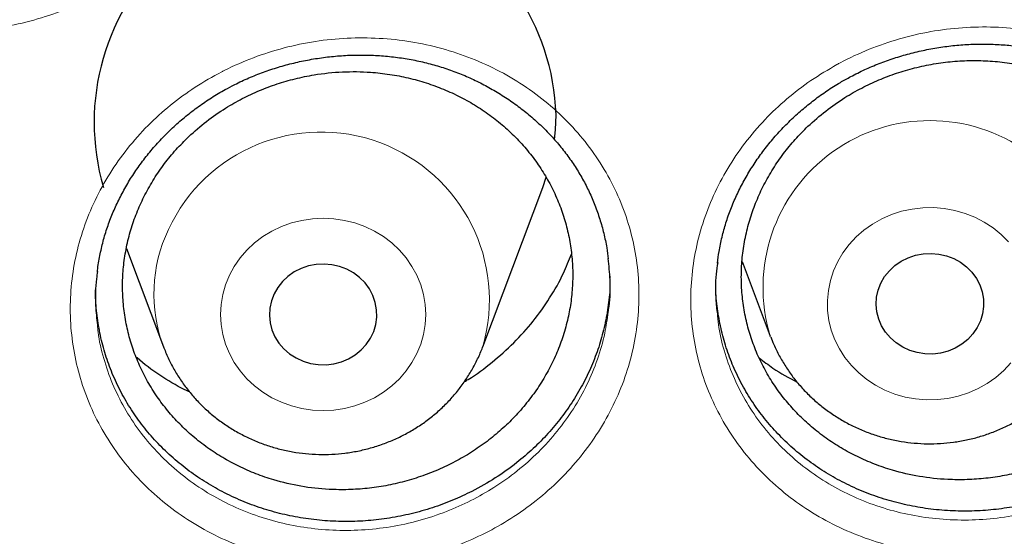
# Model space of a CAD drawing. Header units: millimetres. Extents: x 8 to 830, y 12 to 1725.
# Tile 220 of 256: x 429.56 to 436.89, y 1559.88 to 1563.72. Entities that reach past the tile are written whole.
import ezdxf

# ---------------------------------------------------------------- set-up
doc = ezdxf.new("R2010")
doc.units = ezdxf.units.MM

msp = doc.modelspace()

# ---------------------------------------------------------------- linework, layer by layer
at = {"color": 7, "linetype": 'Continuous', "lineweight": 30}
for p, q in [((433.4549, 1562.4751), (433.4812, 1562.5509)), ((433.0079, 1561.2868), (433.4549, 1562.4751)), ((430.3556, 1562.0207), (430.6317, 1561.2868)), ((434.9388, 1561.9237), (435.1484, 1561.3666)), ((433.9544, 1561.8124), (433.9545, 1561.7993)), ((435.1502, 1561.3619), (435.1484, 1561.3666)), ((430.6317, 1561.2868), (430.6341, 1561.2806))]:
    msp.add_line(p, q, dxfattribs=at)
at = {"color": 7, "linetype": 'Continuous', "lineweight": 30, "flags": 128}
for points in [[(433.5426, 1562.8322), (433.5496, 1562.9043), (433.5538, 1563.0165)], [(436.7124, 1561.4797), (436.6885, 1561.4297), (436.657, 1561.3836), (436.6188, 1561.3422), (436.5745, 1561.3064), (436.5251, 1561.2771), (436.4718, 1561.2549), (436.4155, 1561.2402), (436.3576, 1561.2333), (436.2992, 1561.2344), (436.2416, 1561.2435), (436.1861, 1561.2603), (436.1337, 1561.2846), (436.0857, 1561.3158), (436.043, 1561.3531), (436.0065, 1561.3959), (435.9771, 1561.4433), (435.9554, 1561.4941), (435.9418, 1561.5474), (435.9366, 1561.602), (435.9399, 1561.6567), (435.9516, 1561.7103), (435.9716, 1561.7618), (435.9994, 1561.81), (436.0343, 1561.8539), (436.0757, 1561.8926), (436.1226, 1561.9252), (436.1741, 1561.951), (436.2291, 1561.9696), (436.2863, 1561.9804), (436.3446, 1561.9833), (436.4028, 1561.9782), (436.4595, 1561.9652), (436.5136, 1561.9446), (436.5639, 1561.9168), (436.6094, 1561.8824), (436.6491, 1561.8422), (436.6821, 1561.797), (436.7077, 1561.7478), (436.7255, 1561.6956), (436.7349, 1561.6415), (436.7359, 1561.5868), (436.7283, 1561.5324), (436.7124, 1561.4797)], [(431.4544, 1561.681), (431.4346, 1561.6294), (431.423, 1561.5757), (431.4199, 1561.521), (431.4253, 1561.4665), (431.4391, 1561.4132), (431.461, 1561.3624), (431.4905, 1561.3152), (431.5271, 1561.2725), (431.57, 1561.2352), (431.6181, 1561.2042), (431.6705, 1561.1801), (431.7262, 1561.1635), (431.7838, 1561.1546), (431.8422, 1561.1536), (431.9001, 1561.1607), (431.9563, 1561.1756), (432.0096, 1561.198), (432.0588, 1561.2274), (432.103, 1561.2633), (432.1411, 1561.3048), (432.1724, 1561.3511), (432.1961, 1561.4011), (432.2118, 1561.4539), (432.2192, 1561.5082), (432.2181, 1561.563), (432.2084, 1561.617), (432.1905, 1561.6692), (432.1647, 1561.7183), (432.1316, 1561.7634), (432.0917, 1561.8035), (432.0461, 1561.8377), (431.9957, 1561.8653), (431.9415, 1561.8858), (431.8848, 1561.8986), (431.8266, 1561.9035), (431.7683, 1561.9005), (431.7111, 1561.8895), (431.6562, 1561.8708), (431.6048, 1561.8448), (431.558, 1561.812), (431.5167, 1561.7733), (431.4819, 1561.7292), (431.4544, 1561.681)]]:
    msp.add_lwpolyline(points, dxfattribs=at)
at = {"color": 8, "linetype": 'Continuous', "lineweight": 0, "flags": 128}
for points in [[(436.9383, 1561.167), (436.8858, 1561.1104), (436.8274, 1561.0592), (436.7635, 1561.0141), (436.695, 1560.9755), (436.6226, 1560.9438), (436.547, 1560.9194), (436.4691, 1560.9025), (436.3898, 1560.8934), (436.3098, 1560.8921), (436.2302, 1560.8986), (436.1518, 1560.9129), (436.0753, 1560.9348), (436.0017, 1560.9641), (435.9318, 1561.0005), (435.8664, 1561.0435), (435.806, 1561.0927), (435.7515, 1561.1475), (435.7034, 1561.2074), (435.6622, 1561.2717), (435.6285, 1561.3397), (435.6024, 1561.4106), (435.5845, 1561.4837), (435.5747, 1561.5581), (435.5733, 1561.6331), (435.5803, 1561.7078), (435.5955, 1561.7814), (435.6189, 1561.8531), (435.6501, 1561.9221), (435.6889, 1561.9877), (435.7347, 1562.0492), (435.7872, 1562.1058), (435.8456, 1562.1569), (435.9095, 1562.202), (435.978, 1562.2407), (436.0504, 1562.2724), (436.126, 1562.2968), (436.2039, 1562.3136), (436.2832, 1562.3228), (436.3632, 1562.3241), (436.4428, 1562.3175), (436.5212, 1562.3032), (436.5977, 1562.2813), (436.6713, 1562.252), (436.7412, 1562.2157), (436.8066, 1562.1726), (436.867, 1562.1234), (436.9215, 1562.0686)], [(431.1222, 1561.8197), (431.0935, 1561.7497), (431.0728, 1561.6773), (431.0603, 1561.6032), (431.0561, 1561.5283), (431.0603, 1561.4534), (431.0728, 1561.3794), (431.0935, 1561.3069), (431.1222, 1561.2369), (431.1584, 1561.1701), (431.202, 1561.1072), (431.2523, 1561.0489), (431.3088, 1560.9959), (431.3709, 1560.9487), (431.438, 1560.9079), (431.5092, 1560.8738), (431.5838, 1560.8469), (431.661, 1560.8275), (431.74, 1560.8158), (431.8198, 1560.8119), (431.8996, 1560.8158), (431.9786, 1560.8275), (432.0558, 1560.8469), (432.1304, 1560.8738), (432.2016, 1560.9079), (432.2686, 1560.9487), (432.3308, 1560.9959), (432.3873, 1561.0489), (432.4376, 1561.1072), (432.4811, 1561.1701), (432.5174, 1561.2369), (432.5461, 1561.3069), (432.5667, 1561.3794), (432.5792, 1561.4534), (432.5834, 1561.5283), (432.5792, 1561.6032), (432.5667, 1561.6773), (432.5461, 1561.7497), (432.5174, 1561.8197), (432.4811, 1561.8865), (432.4376, 1561.9494), (432.3873, 1562.0077), (432.3308, 1562.0607), (432.2686, 1562.1079), (432.2016, 1562.1488), (432.1304, 1562.1828), (432.0558, 1562.2097), (431.9786, 1562.2291), (431.8996, 1562.2408), (431.8198, 1562.2448), (431.74, 1562.2408), (431.661, 1562.2291), (431.5838, 1562.2097), (431.5092, 1562.1828), (431.438, 1562.1488), (431.3709, 1562.1079), (431.3088, 1562.0607), (431.2523, 1562.0077), (431.202, 1561.9494), (431.1584, 1561.8865), (431.1222, 1561.8197)]]:
    msp.add_lwpolyline(points, dxfattribs=at)
at = {"color": 7, "linetype": 'Continuous', "lineweight": 30}
msp.add_arc((431.8349, 1562.9595), 1.7198, 1.90037, 196.36048, dxfattribs=at)
at = {"color": 8, "linetype": 'Continuous', "lineweight": 0}
for centre, radius, start, end in [((436.3365, 1561.7302), 1.2424, 342.92386, 197.01647), ((431.8052, 1561.6351), 1.2522, 343.96445, 155.16424), ((431.6759, 1561.6804), 1.1159, 154.48874, 200.6528)]:
    msp.add_arc(centre, radius, start, end, dxfattribs=at)
for points, knots in [([(411.9045, 1602.1384), (411.4079, 1602.1325), (410.4148, 1602.1207), (408.9279, 1602.0251), (407.4468, 1601.8726), (405.9744, 1601.658), (404.522, 1601.3848), (403.0924, 1601.0544), (401.6879, 1600.6687), (400.3024, 1600.2266), (398.9303, 1599.7256), (397.5746, 1599.1657), (396.2385, 1598.5467), (394.9327, 1597.8732), (393.6598, 1597.1465), (392.4295, 1596.3727), (391.2435, 1595.5542), (390.1031, 1594.6936), (389.0035, 1593.7876), (387.9401, 1592.8322), (386.916, 1591.8281), (385.9341, 1590.7766), (385.0025, 1589.6855), (384.1228, 1588.5571), (383.3018, 1587.4004), (382.54, 1586.2184), (381.8375, 1585.0139), (381.191, 1583.7821), (380.5983, 1582.5176), (380.0617, 1581.2223), (379.5835, 1579.8983), (379.1678, 1578.5558), (378.8154, 1577.1975), (378.5287, 1575.8341), (378.3069, 1574.4685), (378.1492, 1573.1035), (378.0544, 1571.7333), (378.0226, 1570.3523), (378.0552, 1568.9629), (378.1534, 1567.568), (378.317, 1566.1784), (378.5454, 1564.797), (378.8367, 1563.4344), (379.1888, 1562.0932), (379.5999, 1560.7754), (380.0712, 1559.4755), (380.6051, 1558.1882), (381.2019, 1556.9163), (381.8617, 1555.6628), (382.5795, 1554.4377), (383.3541, 1553.2435), (384.179, 1552.0892), (385.0514, 1550.9765), (385.9686, 1549.9066), (386.9343, 1548.8749), (387.9527, 1547.8773), (389.0228, 1546.9165), (390.1437, 1545.9953), (391.3066, 1545.1212), (392.5093, 1544.2959), (393.7422, 1543.5256), (395.0021, 1542.8108), (396.2859, 1542.1517), (397.5989, 1541.5453), (398.9467, 1540.9892), (400.3273, 1540.4858), (401.7385, 1540.0371), (403.1694, 1539.6471), (404.6173, 1539.3164), (406.0705, 1539.0475), (407.526, 1538.8394), (408.981, 1538.6914), (410.4414, 1538.6025), (411.9134, 1538.5727), (413.3942, 1538.6033), (414.8811, 1538.6954), (416.3622, 1538.8488), (417.8346, 1539.0632), (419.2869, 1539.3364), (420.7165, 1539.6668), (422.1211, 1540.0525), (423.5066, 1540.4947), (424.8787, 1540.9956), (426.2344, 1541.5555), (427.5705, 1542.1745), (428.8762, 1542.848), (430.1492, 1543.5747), (431.3795, 1544.3486), (432.5655, 1545.1671), (433.7058, 1546.0276), (434.8055, 1546.9336), (435.8688, 1547.889), (436.8929, 1548.8931), (437.8748, 1549.9446), (438.8065, 1551.0357), (439.6861, 1552.1641), (440.5071, 1553.3208), (441.269, 1554.5028), (441.9715, 1555.7073), (442.6179, 1556.9391), (443.2106, 1558.2036), (443.7472, 1559.4989), (444.2255, 1560.8229), (444.6412, 1562.1654), (444.9936, 1563.5237), (445.2803, 1564.8871), (445.5021, 1566.2527), (445.6598, 1567.6178), (445.7545, 1568.9879), (445.7863, 1570.3689), (445.7538, 1571.7583), (445.6555, 1573.1532), (445.492, 1574.5428), (445.2635, 1575.9243), (444.9723, 1577.2868), (444.6202, 1578.6281), (444.2091, 1579.9458), (443.7378, 1581.2457), (443.2038, 1582.533), (442.6071, 1583.8049), (441.9473, 1585.0584), (441.2294, 1586.2835), (440.4549, 1587.4778), (439.63, 1588.632), (438.7576, 1589.7447), (437.8403, 1590.8146), (436.8747, 1591.8463), (435.8563, 1592.8439), (434.7861, 1593.8047), (433.6653, 1594.726), (432.5024, 1595.6), (431.2997, 1596.4253), (430.0668, 1597.1956), (428.8069, 1597.9104), (427.5231, 1598.5695), (426.2101, 1599.1759), (424.8623, 1599.732), (423.4817, 1600.2354), (422.0705, 1600.6841), (420.6395, 1601.0741), (419.1917, 1601.4048), (417.7385, 1601.6737), (416.283, 1601.882), (414.828, 1602.0291), (413.3676, 1602.1213), (412.3922, 1602.1327), (411.9045, 1602.1384)], [0, 0, 0, 0, 0.007, 0.014, 0.021, 0.028, 0.035, 0.041875, 0.04875, 0.055625, 0.0625, 0.0695, 0.0765, 0.0835, 0.0905, 0.0975, 0.104375, 0.11125, 0.118125, 0.125, 0.132, 0.139, 0.146, 0.153, 0.16, 0.166875, 0.17375, 0.180625, 0.1875, 0.1945, 0.2015, 0.2085, 0.2155, 0.2225, 0.229375, 0.23625, 0.243125, 0.25, 0.257, 0.264, 0.271, 0.278, 0.285, 0.291875, 0.29875, 0.305625, 0.3125, 0.3195, 0.3265, 0.3335, 0.3405, 0.3475, 0.354375, 0.36125, 0.368125, 0.375, 0.382, 0.389, 0.396, 0.403, 0.41, 0.416875, 0.42375, 0.430625, 0.4375, 0.4445, 0.4515, 0.4585, 0.4655, 0.4725, 0.479375, 0.48625, 0.493125, 0.5, 0.507, 0.514, 0.521, 0.528, 0.535, 0.541875, 0.54875, 0.555625, 0.5625, 0.5695, 0.5765, 0.5835, 0.5905, 0.5975, 0.604375, 0.61125, 0.618125, 0.625, 0.632, 0.639, 0.646, 0.653, 0.66, 0.666875, 0.67375, 0.680625, 0.6875, 0.6945, 0.7015, 0.7085, 0.7155, 0.7225, 0.729375, 0.73625, 0.743125, 0.75, 0.757, 0.764, 0.771, 0.778, 0.785, 0.791875, 0.79875, 0.805625, 0.8125, 0.8195, 0.8265, 0.8335, 0.8405, 0.8475, 0.854375, 0.86125, 0.868125, 0.875, 0.882, 0.889, 0.896, 0.903, 0.91, 0.916875, 0.92375, 0.930625, 0.9375, 0.9445, 0.9515, 0.9585, 0.9655, 0.9725, 0.979375, 0.98625, 0.993125, 1, 1, 1, 1]), ([(428.1441, 1567.3631), (428.1875, 1567.3835), (428.2744, 1567.4244), (428.4387, 1567.486), (428.6381, 1567.5429), (428.8732, 1567.5841), (429.1112, 1567.6008), (429.3492, 1567.5918), (429.5841, 1567.5585), (429.8133, 1567.5008), (430.0335, 1567.4186), (430.2423, 1567.3138), (430.4367, 1567.1877), (430.6137, 1567.0413), (430.7718, 1566.8772), (430.909, 1566.6973), (431.0227, 1566.5034), (431.1124, 1566.2986), (431.1769, 1566.0852), (431.2146, 1565.8659), (431.226, 1565.6436), (431.2108, 1565.4209), (431.1684, 1565.2007), (431.1001, 1564.9857), (431.0069, 1564.7787), (430.8893, 1564.5828), (430.7498, 1564.3998), (430.5925, 1564.2351), (430.4204, 1564.0902), (430.2335, 1563.9624), (430.0289, 1563.8521), (429.8089, 1563.762), (429.5801, 1563.6949), (429.3452, 1563.6526), (429.1074, 1563.6348), (428.8693, 1563.6416), (428.634, 1563.6739), (428.4044, 1563.7305), (428.1835, 1563.8108), (427.9745, 1563.9144), (427.7797, 1564.0392), (427.6013, 1564.1838), (427.4422, 1564.3471), (427.3039, 1564.5263), (427.1882, 1564.719), (427.0974, 1564.9233), (427.0316, 1565.136), (426.9915, 1565.355), (426.9787, 1565.5776), (426.9928, 1565.8009), (427.033, 1566.0218), (427.1, 1566.2373), (427.1921, 1566.4448), (427.3078, 1566.6418), (427.4467, 1566.8255), (427.6058, 1566.994), (427.7777, 1567.1398), (427.9573, 1567.2644), (428.0818, 1567.3302), (428.1441, 1567.3631)], [0, 0, 0, 0, 0.010862, 0.021725, 0.03958, 0.057492, 0.075345, 0.093215, 0.111141, 0.129009, 0.146932, 0.164912, 0.182835, 0.200738, 0.218698, 0.2366, 0.254487, 0.272432, 0.290318, 0.308185, 0.326107, 0.343973, 0.361852, 0.379788, 0.397667, 0.415496, 0.433381, 0.451208, 0.468075, 0.484941, 0.502797, 0.520709, 0.538566, 0.556417, 0.574325, 0.592177, 0.610071, 0.628022, 0.645915, 0.6638, 0.681742, 0.699627, 0.717532, 0.735494, 0.753399, 0.77126, 0.789178, 0.80704, 0.824957, 0.842933, 0.860853, 0.878722, 0.89665, 0.91452, 0.932347, 0.95023, 0.968057, 0.984028, 1, 1, 1, 1]), ([(435.6441, 1563.39), (435.6522, 1563.3944), (435.7298, 1563.4365), (435.8826, 1563.5072), (436.1085, 1563.585), (436.3416, 1563.6392), (436.5789, 1563.6684), (436.8175, 1563.673), (437.0542, 1563.6529), (437.2859, 1563.6076), (437.5099, 1563.5384), (437.7237, 1563.4463), (437.9241, 1563.3316), (438.1089, 1563.1962), (438.2755, 1563.0421), (438.4212, 1562.8709), (438.5451, 1562.6854), (438.6456, 1562.4873), (438.7207, 1562.2789), (438.7701, 1562.0632), (438.7931, 1561.8431), (438.7888, 1561.6214), (438.7581, 1561.4011), (438.7015, 1561.1843), (438.6186, 1560.9741), (438.5115, 1560.773), (438.3815, 1560.5836), (438.2295, 1560.4086), (438.0583, 1560.2499), (437.8744, 1560.1127), (437.6813, 1559.9976), (437.4767, 1559.901), (437.2563, 1559.8234), (437.0227, 1559.7672), (436.785, 1559.7355), (436.5462, 1559.7296), (436.3094, 1559.748), (436.0768, 1559.7909), (435.8517, 1559.8588), (435.6368, 1559.9498), (435.435, 1560.0628), (435.2494, 1560.197), (435.0817, 1560.3499), (434.9339, 1560.5198), (434.8086, 1560.705), (434.7067, 1560.9027), (434.6295, 1561.1104), (434.5788, 1561.3256), (434.5543, 1561.5454), (434.5563, 1561.7671), (434.5856, 1561.9878), (434.6409, 1562.2049), (434.7217, 1562.4156), (434.8274, 1562.6169), (434.9557, 1562.8067), (435.1037, 1562.9807), (435.2693, 1563.1363), (435.448, 1563.2749), (435.5788, 1563.3517), (435.6441, 1563.39)], [0, 0, 0, 0, 0.0021, 0.019988, 0.037934, 0.055822, 0.073719, 0.091673, 0.109571, 0.127462, 0.14541, 0.163302, 0.181239, 0.199233, 0.217171, 0.235047, 0.252981, 0.270857, 0.288765, 0.306732, 0.32464, 0.342482, 0.36038, 0.378221, 0.396081, 0.413999, 0.431859, 0.449693, 0.467584, 0.485419, 0.501955, 0.518491, 0.536459, 0.554483, 0.572449, 0.59034, 0.608287, 0.626176, 0.644126, 0.662133, 0.680082, 0.697992, 0.715959, 0.733869, 0.751781, 0.769751, 0.787663, 0.805539, 0.823472, 0.841347, 0.859203, 0.877116, 0.894971, 0.912787, 0.930658, 0.948471, 0.965631, 0.982841, 1, 1, 1, 1]), ([(431.0648, 1563.3359), (431.0712, 1563.3392), (431.1479, 1563.3785), (431.3002, 1563.4449), (431.5275, 1563.5174), (431.7614, 1563.5664), (431.9991, 1563.5901), (432.2375, 1563.5892), (432.4736, 1563.5637), (432.7041, 1563.5132), (432.9264, 1563.4389), (433.1382, 1563.3421), (433.336, 1563.2229), (433.5179, 1563.0834), (433.6813, 1562.9258), (433.8235, 1562.7514), (433.9436, 1562.5632), (434.0402, 1562.3631), (434.111, 1562.1532), (434.1562, 1561.9364), (434.175, 1561.7159), (434.1663, 1561.4945), (434.1314, 1561.2749), (434.0706, 1561.0595), (433.9837, 1560.8512), (433.8727, 1560.6526), (433.739, 1560.4661), (433.5836, 1560.2946), (433.4094, 1560.1398), (433.2228, 1560.0067), (433.0276, 1559.8961), (432.8211, 1559.8042), (432.5994, 1559.7317), (432.3649, 1559.6808), (432.1268, 1559.6547), (431.8881, 1559.6541), (431.6519, 1559.678), (431.4204, 1559.7262), (431.197, 1559.7991), (430.9841, 1559.8949), (430.7848, 1560.0124), (430.602, 1560.1507), (430.4376, 1560.3072), (430.2934, 1560.4803), (430.1719, 1560.6682), (430.0739, 1560.8681), (430.0009, 1561.0773), (429.9544, 1561.2935), (429.9342, 1561.5137), (429.9405, 1561.7352), (429.9741, 1561.9553), (430.0336, 1562.171), (430.1184, 1562.3798), (430.228, 1562.5787), (430.36, 1562.7656), (430.5117, 1562.9367), (430.6813, 1563.0893), (430.8645, 1563.2248), (430.9981, 1563.2989), (431.0648, 1563.3359)], [0, 0, 0, 0, 0.001655, 0.019544, 0.037491, 0.05538, 0.073273, 0.091223, 0.109117, 0.126998, 0.144936, 0.162819, 0.180746, 0.198731, 0.216658, 0.234529, 0.252456, 0.270326, 0.288235, 0.306202, 0.324111, 0.34196, 0.359865, 0.377712, 0.395583, 0.41351, 0.43138, 0.449223, 0.467123, 0.484967, 0.501514, 0.51806, 0.536024, 0.554044, 0.572005, 0.589891, 0.607833, 0.625717, 0.643658, 0.661656, 0.679596, 0.697496, 0.715453, 0.733352, 0.751261, 0.769227, 0.787135, 0.805013, 0.822948, 0.840826, 0.858689, 0.876609, 0.894472, 0.912297, 0.930178, 0.948001, 0.965317, 0.982685, 1, 1, 1, 1]), ([(434.7561, 1561.5158), (434.7588, 1561.4874), (434.7679, 1561.3928), (434.8084, 1561.2359), (434.8771, 1561.0482), (434.9696, 1560.8698), (435.0829, 1560.7027), (435.2167, 1560.5496), (435.3683, 1560.4119), (435.5363, 1560.2912), (435.7188, 1560.1896), (435.9133, 1560.108), (436.1169, 1560.0473), (436.3273, 1560.0092), (436.5416, 1559.9931), (436.7576, 1559.9992), (436.9727, 1560.0285), (437.1841, 1560.0799), (437.3834, 1560.1507), (437.5686, 1560.2385), (437.7433, 1560.3431), (437.9097, 1560.4676), (438.0647, 1560.6116), (438.2023, 1560.7702), (438.32, 1560.9419), (438.4171, 1561.124), (438.4914, 1561.3143), (438.5392, 1561.4875), (438.5522, 1561.5973), (438.5574, 1561.6407)], [0, 0, 0, 0, 0.016543, 0.055024, 0.093585, 0.132269, 0.17083, 0.209389, 0.248071, 0.28663, 0.325272, 0.364037, 0.40268, 0.441202, 0.479847, 0.518373, 0.557048, 0.595851, 0.634533, 0.670119, 0.705705, 0.7441, 0.782617, 0.821012, 0.859458, 0.898027, 0.936473, 0.974883, 1, 1, 1, 1]), ([(430.1398, 1561.449), (430.1413, 1561.431), (430.148, 1561.3469), (430.184, 1561.1996), (430.2487, 1561.0105), (430.3377, 1560.8301), (430.4475, 1560.6605), (430.578, 1560.5045), (430.7268, 1560.3634), (430.8921, 1560.2388), (431.0724, 1560.1331), (431.265, 1560.047), (431.4672, 1559.9816), (431.6766, 1559.9385), (431.8903, 1559.9175), (432.1063, 1559.9185), (432.3217, 1559.9427), (432.5339, 1559.9892), (432.7345, 1560.0553), (432.9213, 1560.1388), (433.098, 1560.2392), (433.2668, 1560.3599), (433.4245, 1560.5003), (433.5651, 1560.6556), (433.6861, 1560.8245), (433.7867, 1561.0043), (433.8648, 1561.1929), (433.918, 1561.3742), (433.9342, 1561.4931), (433.9414, 1561.5458)], [0, 0, 0, 0, 0.010438, 0.04895, 0.087527, 0.126229, 0.164807, 0.203369, 0.242055, 0.280618, 0.319265, 0.358036, 0.396684, 0.43522, 0.473879, 0.512418, 0.55111, 0.58993, 0.628628, 0.66426, 0.699893, 0.738332, 0.776893, 0.815331, 0.853824, 0.89244, 0.930933, 0.969383, 1, 1, 1, 1])]:
    msp.add_open_spline(points, degree=3, knots=knots, dxfattribs=at)
at = {"color": 7, "linetype": 'Continuous', "lineweight": 30}
for points, knots in [([(377.0532, 1573.0448), (377.0508, 1573.0099), (377.0461, 1572.9393), (377.0399, 1572.8224), (377.0331, 1572.6975), (377.0252, 1572.566), (377.017, 1572.4251), (377.0091, 1572.274), (377.0006, 1572.0953), (376.992, 1571.8866), (376.9839, 1571.6459), (376.9766, 1571.3568), (376.9714, 1571.015), (376.9704, 1570.6164), (376.975, 1570.1887), (376.9867, 1569.7289), (377.0066, 1569.2429), (377.0353, 1568.7411), (377.0725, 1568.2367), (377.1178, 1567.734), (377.1713, 1567.2329), (377.2327, 1566.7336), (377.3199, 1566.1085), (377.4415, 1565.3594), (377.6082, 1564.4891), (377.7605, 1563.8002), (377.8839, 1563.2895), (377.9689, 1562.9541), (378.0562, 1562.6248), (378.1433, 1562.3102), (378.2272, 1562.0185), (378.3061, 1561.7533), (378.3793, 1561.5145), (378.4462, 1561.3019), (378.5064, 1561.1154), (378.5591, 1560.9548), (378.6042, 1560.82), (378.6393, 1560.7162), (378.6666, 1560.6365), (378.6902, 1560.5679), (378.7165, 1560.4923), (378.7477, 1560.403), (378.7845, 1560.2992), (378.8307, 1560.17), (378.8878, 1560.0129), (378.9571, 1559.8258), (379.0362, 1559.6165), (379.1255, 1559.3853), (379.2256, 1559.1325), (379.335, 1558.8633), (379.4508, 1558.586), (379.6126, 1558.2089), (379.8226, 1557.7387), (380.0854, 1557.1801), (380.3848, 1556.5743), (380.7235, 1555.9255), (381.1044, 1555.2377), (381.4961, 1554.5691), (381.9371, 1553.8554), (382.4355, 1553.0952), (382.9974, 1552.2914), (383.5841, 1551.503), (384.1207, 1550.825), (384.6016, 1550.2466), (385.0237, 1549.7582), (385.4687, 1549.2632), (385.9374, 1548.7626), (386.3963, 1548.2924), (386.8416, 1547.8533), (387.27, 1547.4454), (387.7152, 1547.0363), (388.1767, 1546.6274), (388.5913, 1546.2734), (388.9458, 1545.9797), (389.2283, 1545.7509), (389.4925, 1545.5412), (389.738, 1545.3502), (389.9643, 1545.1772), (390.1614, 1545.0289), (390.3309, 1544.9032), (390.4745, 1544.7978), (390.6036, 1544.7041), (390.7099, 1544.6275), (390.7926, 1544.5685), (390.8521, 1544.5261), (390.9062, 1544.4878), (390.9723, 1544.4412), (391.0611, 1544.3789), (391.1716, 1544.302), (391.2957, 1544.2163), (391.4305, 1544.1242), (391.576, 1544.0257), (391.7632, 1543.9005), (391.9973, 1543.7463), (392.2837, 1543.5614), (392.5967, 1543.3637), (392.9369, 1543.1541), (393.302, 1542.9349), (393.6861, 1542.7107), (394.0797, 1542.4876), (394.476, 1542.2696), (394.9737, 1542.004), (395.5734, 1541.6972), (396.2758, 1541.3571), (396.9747, 1541.0372), (397.7049, 1540.7215), (398.4656, 1540.4129), (399.2559, 1540.114), (400.04, 1539.8382), (400.8213, 1539.5831), (401.599, 1539.3484), (402.3747, 1539.1329), (403.1479, 1538.9361), (403.9229, 1538.7565), (404.776, 1538.578), (405.7075, 1538.4068), (406.718, 1538.2497), (407.7304, 1538.1207), (408.7455, 1538.0195), (409.7632, 1537.9462), (410.7827, 1537.901), (411.8033, 1537.884), (412.8239, 1537.8953), (413.8437, 1537.935), (414.8619, 1538.0027), (415.8775, 1538.0984), (416.8898, 1538.2218), (417.8978, 1538.3729), (418.8286, 1538.5385), (419.6827, 1538.7122), (420.4634, 1538.8886), (421.2464, 1539.0833), (422.0351, 1539.2981), (422.8256, 1539.5326), (423.6172, 1539.787), (424.4091, 1540.0618), (425.2052, 1540.3591), (425.9911, 1540.6741), (426.7655, 1541.0061), (427.5216, 1541.3512), (428.2642, 1541.7112), (428.9861, 1542.0818), (429.686, 1542.4613), (430.2891, 1542.8057), (430.8011, 1543.1105), (431.2273, 1543.3725), (431.644, 1543.6368), (431.9824, 1543.8582), (432.2385, 1544.0293), (432.4076, 1544.144), (432.5522, 1544.2431), (432.6725, 1544.3263), (432.7687, 1544.3935), (432.8371, 1544.4415), (432.8836, 1544.4743), (432.9221, 1544.5015), (432.9685, 1544.5344), (433.0278, 1544.5766), (433.0971, 1544.6262), (433.1924, 1544.6947), (433.3176, 1544.7855), (433.4765, 1544.9019), (433.6774, 1545.0511), (433.9174, 1545.2323), (434.1928, 1545.4443), (434.4782, 1545.6689), (434.7929, 1545.9221), (435.1375, 1546.2063), (435.5121, 1546.5243), (435.898, 1546.8617), (436.2945, 1547.2193), (436.7005, 1547.5977), (437.0877, 1547.9709), (437.4545, 1548.3357), (437.7942, 1548.6837), (438.125, 1549.0325), (438.44, 1549.3742), (438.7381, 1549.7066), (439.0356, 1550.0471), (439.3305, 1550.3942), (439.6212, 1550.7461), (439.8914, 1551.0823), (440.1435, 1551.4042), (440.3779, 1551.7109), (440.595, 1552.0018), (440.7938, 1552.2741), (440.9809, 1552.5358), (441.1669, 1552.8013), (441.362, 1553.0858), (441.5697, 1553.3957), (441.789, 1553.7316), (442.019, 1554.0939), (442.2588, 1554.4832), (442.5074, 1554.9001), (442.7438, 1555.3108), (442.967, 1555.7119), (443.1759, 1556.0995), (443.3851, 1556.5009), (443.5884, 1556.9051), (443.7872, 1557.3148), (443.9773, 1557.7213), (444.1582, 1558.1229), (444.3234, 1558.5033), (444.4737, 1558.8621), (444.6101, 1559.1988), (444.7334, 1559.5133), (444.8444, 1559.8051), (444.9275, 1560.0301), (444.986, 1560.1915), (445.022, 1560.2923), (445.0531, 1560.3798), (445.079, 1560.4537), (445.1, 1560.514), (445.1173, 1560.5637), (445.1365, 1560.6193), (445.1618, 1560.6931), (445.1962, 1560.7944), (445.238, 1560.9192), (445.2904, 1561.078), (445.3517, 1561.2674), (445.4199, 1561.4832), (445.49, 1561.7109), (445.5615, 1561.9498), (445.6342, 1562.1999), (445.7209, 1562.5079), (445.8209, 1562.879), (445.9326, 1563.318), (446.0436, 1563.783), (446.1444, 1564.2364), (446.2352, 1564.6749), (446.3163, 1565.095), (446.394, 1565.5297), (446.4818, 1566.0655), (446.572, 1566.6902), (446.6569, 1567.3929), (446.7237, 1568.0732), (446.7738, 1568.7306), (446.8089, 1569.3647), (446.8302, 1569.9754), (446.8378, 1570.4719), (446.8382, 1570.86), (446.8358, 1571.1455), (446.8308, 1571.4241), (446.8237, 1571.6914), (446.815, 1571.9447), (446.8049, 1572.1919), (446.7936, 1572.4303), (446.7812, 1572.6577), (446.769, 1572.8593), (446.76, 1572.986), (446.7558, 1573.0448)], [0, 0, 0, 0, 0.000951, 0.00193, 0.003036, 0.004253, 0.00557, 0.006974, 0.008466, 0.010552, 0.012788, 0.015174, 0.018604, 0.022304, 0.026272, 0.03051, 0.035109, 0.039809, 0.0445, 0.049182, 0.053854, 0.058517, 0.063171, 0.071403, 0.079606, 0.08778, 0.090983, 0.094182, 0.097376, 0.100428, 0.103231, 0.105785, 0.10809, 0.110147, 0.111955, 0.113514, 0.114824, 0.115886, 0.116546, 0.117156, 0.117891, 0.118757, 0.119771, 0.120935, 0.122551, 0.124388, 0.126447, 0.128728, 0.13123, 0.133951, 0.136743, 0.139515, 0.145262, 0.150923, 0.1565, 0.163835, 0.171017, 0.178053, 0.185051, 0.193961, 0.202877, 0.211797, 0.220722, 0.226386, 0.232222, 0.238233, 0.244421, 0.250785, 0.255992, 0.261311, 0.266742, 0.272285, 0.27791, 0.2814, 0.284654, 0.287671, 0.290452, 0.292997, 0.295305, 0.297061, 0.298651, 0.300074, 0.30133, 0.302159, 0.302792, 0.303286, 0.303933, 0.304956, 0.306188, 0.307532, 0.308987, 0.310553, 0.31223, 0.315004, 0.318038, 0.32133, 0.324881, 0.328691, 0.332679, 0.336722, 0.340731, 0.344704, 0.351714, 0.358613, 0.3654, 0.372077, 0.379665, 0.387104, 0.394395, 0.401597, 0.408772, 0.415794, 0.42279, 0.429761, 0.436706, 0.445688, 0.454627, 0.463542, 0.472457, 0.481371, 0.490286, 0.4992, 0.508115, 0.517029, 0.525944, 0.534858, 0.543773, 0.552688, 0.561603, 0.568593, 0.575583, 0.582642, 0.589812, 0.597096, 0.604359, 0.61173, 0.61921, 0.626799, 0.634111, 0.641505, 0.648815, 0.655997, 0.663051, 0.669978, 0.674479, 0.678925, 0.683315, 0.687644, 0.689723, 0.691543, 0.693106, 0.69441, 0.695455, 0.696243, 0.696646, 0.696978, 0.697502, 0.698168, 0.698928, 0.699781, 0.70131, 0.703068, 0.705055, 0.708015, 0.711125, 0.714373, 0.717759, 0.721968, 0.726371, 0.73097, 0.735762, 0.74075, 0.745932, 0.750272, 0.754723, 0.75908, 0.763275, 0.767308, 0.771181, 0.775537, 0.77967, 0.783578, 0.787262, 0.79079, 0.794084, 0.797145, 0.799974, 0.80285, 0.805987, 0.809385, 0.813035, 0.816945, 0.821115, 0.825545, 0.830235, 0.834102, 0.838129, 0.842317, 0.846532, 0.850562, 0.854837, 0.85888, 0.862688, 0.866263, 0.869604, 0.872711, 0.875584, 0.878223, 0.879337, 0.880326, 0.881181, 0.881903, 0.882491, 0.882945, 0.883358, 0.884118, 0.885104, 0.886317, 0.887757, 0.88973, 0.891826, 0.894024, 0.896326, 0.898731, 0.901239, 0.905195, 0.909383, 0.913804, 0.918457, 0.922275, 0.926238, 0.930343, 0.934543, 0.941328, 0.94789, 0.954228, 0.960343, 0.966236, 0.971905, 0.977351, 0.980059, 0.98271, 0.985301, 0.987816, 0.990158, 0.992312, 0.994612, 0.996657, 0.99845, 1, 1, 1, 1]), ([(379.6084, 1567.0243), (379.6175, 1566.947), (379.6445, 1566.7168), (379.6975, 1566.3346), (379.7669, 1565.8777), (379.844, 1565.4219), (379.9283, 1564.9673), (380.02, 1564.5138), (380.119, 1564.0618), (380.2252, 1563.6111), (380.3388, 1563.1621), (380.4595, 1562.7147), (380.5874, 1562.2691), (380.7225, 1561.8253), (380.8648, 1561.3835), (381.0141, 1560.9438), (381.1705, 1560.5062), (381.334, 1560.071), (381.5044, 1559.638), (381.6818, 1559.2076), (381.8662, 1558.7797), (382.0574, 1558.3545), (382.2554, 1557.9321), (382.4602, 1557.5125), (382.6718, 1557.0959), (382.8901, 1556.6823), (383.115, 1556.2718), (383.3464, 1555.8646), (383.5845, 1555.4608), (383.829, 1555.0603), (384.0799, 1554.6634), (384.3372, 1554.2701), (384.6008, 1553.8805), (384.8707, 1553.4947), (385.1468, 1553.1127), (385.429, 1552.7347), (385.7172, 1552.3608), (386.0115, 1551.991), (386.3116, 1551.6254), (386.6177, 1551.2641), (386.9295, 1550.9072), (387.247, 1550.5548), (387.5702, 1550.2069), (387.899, 1549.8637), (388.2332, 1549.5251), (388.5729, 1549.1914), (388.9179, 1548.8625), (389.2682, 1548.5385), (389.6236, 1548.2196), (389.9842, 1547.9057), (390.3498, 1547.597), (390.7203, 1547.2935), (391.0957, 1546.9953), (391.4758, 1546.7025), (391.8606, 1546.4151), (392.25, 1546.1332), (392.6439, 1545.8569), (393.0422, 1545.5862), (393.4449, 1545.3212), (393.8517, 1545.0619), (394.2627, 1544.8084), (394.6777, 1544.5608), (395.0967, 1544.3192), (395.5195, 1544.0835), (395.9461, 1543.8538), (396.3763, 1543.6302), (396.8101, 1543.4128), (397.2474, 1543.2015), (397.688, 1542.9965), (398.1318, 1542.7977), (398.5788, 1542.6053), (399.0289, 1542.4192), (399.4819, 1542.2396), (399.9377, 1542.0664), (400.3963, 1541.8997), (400.8576, 1541.7396), (401.3213, 1541.586), (401.7875, 1541.439), (402.256, 1541.2986), (402.7267, 1541.1649), (403.1995, 1541.0379), (403.6743, 1540.9177), (404.151, 1540.8042), (404.6295, 1540.6975), (405.1096, 1540.5976), (405.5913, 1540.5045), (406.0744, 1540.4183), (406.5589, 1540.3389), (407.0445, 1540.2664), (407.5313, 1540.2009), (408.0191, 1540.1422), (408.5078, 1540.0905), (408.9973, 1540.0457), (409.4874, 1540.0079), (409.9781, 1539.9771), (410.4693, 1539.9532), (410.9607, 1539.9363), (411.4524, 1539.9264), (411.9442, 1539.9235), (412.4359, 1539.9275), (412.9276, 1539.9386), (413.419, 1539.9566), (413.9101, 1539.9816), (414.4007, 1540.0136), (414.8907, 1540.0525), (415.3801, 1540.0984), (415.8686, 1540.1512), (416.3563, 1540.211), (416.8429, 1540.2777), (417.3284, 1540.3512), (417.8127, 1540.4317), (418.2956, 1540.519), (418.777, 1540.6132), (419.2569, 1540.7142), (419.7351, 1540.8221), (420.2115, 1540.9367), (420.686, 1541.058), (421.1584, 1541.1861), (421.6288, 1541.3208), (422.0969, 1541.4623), (422.5627, 1541.6103), (423.0261, 1541.765), (423.4869, 1541.9262), (423.9451, 1542.094), (424.4005, 1542.2682), (424.853, 1542.4489), (425.3026, 1542.636), (425.7491, 1542.8294), (426.1925, 1543.0292), (426.6325, 1543.2352), (427.0692, 1543.4475), (427.5025, 1543.666), (427.9321, 1543.8905), (428.3581, 1544.1212), (428.7803, 1544.3579), (429.1987, 1544.6005), (429.6131, 1544.8491), (430.0234, 1545.1035), (430.4296, 1545.3637), (430.8315, 1545.6296), (431.2292, 1545.9013), (431.6223, 1546.1785), (432.011, 1546.4613), (432.3951, 1546.7496), (432.7745, 1547.0433), (433.1491, 1547.3423), (433.5188, 1547.6467), (433.8836, 1547.9562), (434.2433, 1548.2709), (434.598, 1548.5907), (434.9474, 1548.9155), (435.2916, 1549.2452), (435.6304, 1549.5797), (435.9638, 1549.9191), (436.2916, 1550.2631), (436.6139, 1550.6117), (436.9305, 1550.9649), (437.2414, 1551.3225), (437.5465, 1551.6845), (437.8457, 1552.0508), (438.139, 1552.4213), (438.4263, 1552.7959), (438.7075, 1553.1745), (438.9826, 1553.5571), (439.2514, 1553.9436), (439.514, 1554.3338), (439.7703, 1554.7277), (440.0202, 1555.1252), (440.2637, 1555.5263), (440.5007, 1555.9307), (440.7311, 1556.3384), (440.9549, 1556.7494), (441.1721, 1557.1635), (441.3826, 1557.5806), (441.5863, 1558.0007), (441.7832, 1558.4236), (441.9733, 1558.8493), (442.1565, 1559.2776), (442.3328, 1559.7084), (442.5021, 1560.1418), (442.6644, 1560.5774), (442.8197, 1561.0153), (442.9679, 1561.4554), (443.109, 1561.8975), (443.2429, 1562.3416), (443.3697, 1562.7876), (443.4892, 1563.2352), (443.6016, 1563.6846), (443.7066, 1564.1354), (443.8044, 1564.5877), (443.8949, 1565.0414), (443.9781, 1565.4963), (444.054, 1565.9522), (444.1222, 1566.4093), (444.1786, 1566.8267), (444.2089, 1567.0921), (444.2217, 1567.2046)], [0, 0, 0, 0, 0.002614, 0.007787, 0.01296, 0.018134, 0.023307, 0.02848, 0.033653, 0.038827, 0.044, 0.049173, 0.054347, 0.05952, 0.064693, 0.069867, 0.07504, 0.080214, 0.085388, 0.090561, 0.095735, 0.100909, 0.106082, 0.111256, 0.11643, 0.121604, 0.126778, 0.131952, 0.137126, 0.1423, 0.147474, 0.152648, 0.157822, 0.162997, 0.168171, 0.173345, 0.17852, 0.183694, 0.188868, 0.194043, 0.199218, 0.204392, 0.209567, 0.214742, 0.219916, 0.225091, 0.230266, 0.235441, 0.240616, 0.245791, 0.250966, 0.256141, 0.261316, 0.266491, 0.271666, 0.276842, 0.282017, 0.287192, 0.292368, 0.297543, 0.302718, 0.307894, 0.313069, 0.318245, 0.32342, 0.328596, 0.333771, 0.338947, 0.344123, 0.349298, 0.354474, 0.35965, 0.364826, 0.370001, 0.375177, 0.380353, 0.385529, 0.390705, 0.395881, 0.401057, 0.406232, 0.411408, 0.416584, 0.42176, 0.426936, 0.432112, 0.437288, 0.442464, 0.44764, 0.452816, 0.457992, 0.463168, 0.468345, 0.473521, 0.478697, 0.483873, 0.489049, 0.494225, 0.499401, 0.504577, 0.509753, 0.514929, 0.520105, 0.525281, 0.530458, 0.535634, 0.54081, 0.545986, 0.551162, 0.556338, 0.561514, 0.56669, 0.571866, 0.577042, 0.582218, 0.587394, 0.59257, 0.597746, 0.602922, 0.608098, 0.613274, 0.61845, 0.623626, 0.628802, 0.633977, 0.639153, 0.644329, 0.649505, 0.654681, 0.659856, 0.665032, 0.670208, 0.675384, 0.680559, 0.685735, 0.69091, 0.696086, 0.701261, 0.706437, 0.711612, 0.716788, 0.721963, 0.727139, 0.732314, 0.737489, 0.742664, 0.74784, 0.753015, 0.75819, 0.763365, 0.76854, 0.773715, 0.77889, 0.784065, 0.78924, 0.794415, 0.799589, 0.804764, 0.809939, 0.815113, 0.820288, 0.825462, 0.830637, 0.835811, 0.840986, 0.84616, 0.851334, 0.856509, 0.861683, 0.866857, 0.872031, 0.877205, 0.882379, 0.887553, 0.892727, 0.897901, 0.903075, 0.908249, 0.913422, 0.918596, 0.92377, 0.928943, 0.934117, 0.93929, 0.944464, 0.949637, 0.954811, 0.959984, 0.965158, 0.970331, 0.975504, 0.980678, 0.985851, 0.991024, 0.996197, 1, 1, 1, 1]), ([(435.7466, 1563.3001), (435.7639, 1563.3091), (435.8156, 1563.336), (435.9043, 1563.3764), (436.0136, 1563.4192), (436.126, 1563.4559), (436.2411, 1563.4865), (436.3583, 1563.5107), (436.4771, 1563.5284), (436.5968, 1563.5394), (436.7167, 1563.5436), (436.8361, 1563.5409), (436.9543, 1563.5315), (437.0708, 1563.5154), (437.1848, 1563.4926), (437.2961, 1563.4634), (437.4046, 1563.4276), (437.5109, 1563.3854), (437.6149, 1563.3367), (437.7161, 1563.2817), (437.8139, 1563.2206), (437.9076, 1563.1537), (437.9966, 1563.0814), (438.0803, 1563.0043), (438.1581, 1562.9229), (438.2295, 1562.8376), (438.2942, 1562.7489), (438.3519, 1562.6573), (438.403, 1562.5623), (438.4477, 1562.4639), (438.4859, 1562.362), (438.5176, 1562.2571), (438.5415, 1562.1497), (438.555, 1562.0748), (438.5585, 1562.0356), (438.5587, 1562.0333)], [0, 0, 0, 0, 0.015653, 0.0466491, 0.0777963, 0.1091643, 0.1407298, 0.1724576, 0.2043027, 0.2362125, 0.2681222, 0.2999619, 0.3316773, 0.3632213, 0.3945576, 0.4256478, 0.456585, 0.4878349, 0.5194346, 0.5513251, 0.5834349, 0.615683, 0.6479825, 0.6802229, 0.7123153, 0.7441876, 0.775781, 0.8070601, 0.8382336, 0.8696894, 0.9014325, 0.9334193, 0.9655962, 0.9979023, 1, 1, 1, 1]), ([(431.1614, 1563.2407), (431.1789, 1563.2493), (431.2311, 1563.275), (431.3205, 1563.3134), (431.4306, 1563.3537), (431.5437, 1563.3878), (431.6594, 1563.4158), (431.7771, 1563.4373), (431.8961, 1563.4522), (432.016, 1563.4604), (432.1359, 1563.4618), (432.2552, 1563.4564), (432.3733, 1563.4442), (432.4893, 1563.4254), (432.6029, 1563.4), (432.7135, 1563.3681), (432.8213, 1563.3298), (432.9266, 1563.2851), (433.0296, 1563.234), (433.1296, 1563.1766), (433.2261, 1563.1132), (433.3185, 1563.0441), (433.406, 1562.9697), (433.488, 1562.8906), (433.5641, 1562.8073), (433.6337, 1562.7204), (433.6965, 1562.6302), (433.7524, 1562.5372), (433.8015, 1562.441), (433.8442, 1562.3415), (433.8803, 1562.2387), (433.9094, 1562.133), (433.9306, 1562.0338), (433.9386, 1561.9696), (433.9421, 1561.9418)], [0, 0, 0, 0, 0.0158076, 0.0471202, 0.078585, 0.1102723, 0.1421584, 0.1742077, 0.2063746, 0.2386059, 0.2708356, 0.3029936, 0.3350247, 0.3668817, 0.3985277, 0.4299234, 0.4611627, 0.4927182, 0.5246272, 0.5568302, 0.5892552, 0.6218201, 0.6544373, 0.686995, 0.7194033, 0.751589, 0.7834929, 0.8150799, 0.846569, 0.8783441, 0.9104098, 0.9427221, 0.9752274, 1, 1, 1, 1]), ([(435.4285, 1562.9298), (435.3963, 1562.8976), (435.3317, 1562.833), (435.2454, 1562.7269), (435.1673, 1562.6139), (435.0999, 1562.4956), (435.0435, 1562.3732), (434.9983, 1562.2478), (434.9641, 1562.1184), (434.9419, 1561.9874), (434.9315, 1561.8558), (434.933, 1561.725), (434.9464, 1561.5938), (434.9718, 1561.4647), (435.0087, 1561.3388), (435.0566, 1561.2172), (435.1161, 1561.0989), (435.1862, 1560.9863), (435.2663, 1560.8802), (435.3553, 1560.7815), (435.4542, 1560.6895), (435.5612, 1560.606), (435.6754, 1560.5317), (435.7955, 1560.4671), (435.9228, 1560.4117), (436.0763, 1560.3594), (436.2584, 1560.3174), (436.4455, 1560.2971), (436.611, 1560.2957), (436.7525, 1560.3057), (436.8923, 1560.3264), (437.0315, 1560.3584), (437.1675, 1560.401), (437.299, 1560.454), (437.425, 1560.5164), (437.5465, 1560.5891), (437.661, 1560.6708), (437.7677, 1560.7607), (437.8656, 1560.8578), (437.9557, 1560.963), (438.0358, 1561.0744), (438.1056, 1561.1911), (438.1646, 1561.3118), (438.2131, 1561.4377), (438.2499, 1561.5662), (438.275, 1561.6965), (438.2883, 1561.8272), (438.2899, 1561.9595), (438.2793, 1562.0907), (438.2569, 1562.22), (438.2232, 1562.346), (438.1776, 1562.4699), (438.1208, 1562.5891), (438.0535, 1562.7028), (437.9764, 1562.81), (437.8888, 1562.9115), (437.7922, 1563.0052), (437.6874, 1563.0906), (437.5757, 1563.1668), (437.4559, 1563.2346), (437.3303, 1563.2922), (437.1999, 1563.3395), (437.0661, 1563.3762), (436.9275, 1563.4025), (436.787, 1563.4176), (436.6457, 1563.4215), (436.5048, 1563.4145), (436.3632, 1563.3963), (436.2236, 1563.367), (436.0873, 1563.327), (435.9554, 1563.277), (435.8267, 1563.2164), (435.6937, 1563.14), (435.5581, 1563.0462), (435.4718, 1562.9687), (435.4285, 1562.9298)], [0, 0, 0, 0, 0.013223, 0.026538, 0.039997, 0.053652, 0.06689, 0.080222, 0.093649, 0.107304, 0.120541, 0.133872, 0.147298, 0.160951, 0.174192, 0.187526, 0.200955, 0.214612, 0.227859, 0.241201, 0.254638, 0.268302, 0.281554, 0.294898, 0.30835, 0.322022, 0.341888, 0.362071, 0.375749, 0.388993, 0.402331, 0.415812, 0.429489, 0.442741, 0.456085, 0.469537, 0.48321, 0.496454, 0.509796, 0.523234, 0.536899, 0.550139, 0.563473, 0.576902, 0.59056, 0.603796, 0.617127, 0.630553, 0.644207, 0.657445, 0.670778, 0.684206, 0.697861, 0.711106, 0.724445, 0.737879, 0.751541, 0.76479, 0.778139, 0.791582, 0.805252, 0.818496, 0.831832, 0.845312, 0.858989, 0.872234, 0.885572, 0.899053, 0.912732, 0.925985, 0.939332, 0.952786, 0.96646, 0.983137, 1, 1, 1, 1]), ([(430.8196, 1562.8531), (430.7877, 1562.8212), (430.7235, 1562.7573), (430.6375, 1562.6518), (430.5597, 1562.5393), (430.4925, 1562.4213), (430.4364, 1562.2994), (430.3915, 1562.1745), (430.3577, 1562.0455), (430.3358, 1561.915), (430.3257, 1561.7837), (430.3275, 1561.6532), (430.3412, 1561.5223), (430.3668, 1561.3935), (430.404, 1561.2677), (430.4521, 1561.1462), (430.5118, 1561.028), (430.582, 1560.9154), (430.6622, 1560.8093), (430.7514, 1560.7105), (430.8503, 1560.6183), (430.9574, 1560.5346), (431.0716, 1560.4601), (431.1917, 1560.3951), (431.3189, 1560.3394), (431.4723, 1560.2867), (431.6542, 1560.2441), (431.8411, 1560.2232), (432.0064, 1560.2212), (432.1476, 1560.2306), (432.2871, 1560.2508), (432.4261, 1560.2821), (432.5617, 1560.3242), (432.6929, 1560.3764), (432.8186, 1560.4383), (432.9397, 1560.5103), (433.0538, 1560.5913), (433.1601, 1560.6806), (433.2577, 1560.777), (433.3474, 1560.8816), (433.4272, 1560.9924), (433.4966, 1561.1086), (433.5552, 1561.2287), (433.6033, 1561.354), (433.6398, 1561.4821), (433.6646, 1561.612), (433.6776, 1561.7423), (433.6788, 1561.8743), (433.668, 1562.0053), (433.6454, 1562.1343), (433.6114, 1562.2601), (433.5656, 1562.3839), (433.5086, 1562.503), (433.4411, 1562.6167), (433.3639, 1562.7239), (433.2761, 1562.8255), (433.1795, 1562.9193), (433.0746, 1563.0049), (432.9629, 1563.0813), (432.8431, 1563.1494), (432.7175, 1563.2074), (432.5873, 1563.255), (432.4535, 1563.2921), (432.3151, 1563.3188), (432.1517, 1563.337), (431.963, 1563.3393), (431.7748, 1563.3195), (431.6124, 1563.286), (431.4764, 1563.2467), (431.3448, 1563.1973), (431.2165, 1563.1373), (431.0839, 1563.0616), (430.9487, 1562.9687), (430.8628, 1562.8918), (430.8196, 1562.8531)], [0, 0, 0, 0, 0.0131768, 0.026445, 0.0400018, 0.0536583, 0.0668978, 0.0802316, 0.0936602, 0.1073167, 0.120556, 0.1338895, 0.1473178, 0.1609739, 0.1742168, 0.187554, 0.200986, 0.2146457, 0.2278919, 0.2412368, 0.2546766, 0.2683427, 0.2815949, 0.2949399, 0.3083919, 0.3220644, 0.3419279, 0.3621088, 0.3757848, 0.3890272, 0.4023622, 0.4158408, 0.429516, 0.4427655, 0.456114, 0.4695575, 0.4832279, 0.4964739, 0.5098143, 0.5232497, 0.5369133, 0.550154, 0.5634891, 0.576919, 0.590577, 0.6038159, 0.6171491, 0.6305771, 0.6442329, 0.6574743, 0.67081, 0.6842404, 0.6978986, 0.7111427, 0.7244856, 0.7379233, 0.7515872, 0.7648377, 0.778181, 0.7916313, 0.805302, 0.8185448, 0.8318803, 0.8453592, 0.8590346, 0.8788976, 0.8990782, 0.9127542, 0.9260056, 0.9393498, 0.9528012, 0.9664734, 0.9831434, 1, 1, 1, 1]), ([(430.1397, 1561.8461), (430.14, 1561.8496), (430.1436, 1561.8899), (430.1573, 1561.966), (430.1813, 1562.0735), (430.2131, 1562.1784), (430.2517, 1562.2809), (430.2973, 1562.3814), (430.3498, 1562.4801), (430.4092, 1562.5765), (430.4752, 1562.6702), (430.5475, 1562.7605), (430.6257, 1562.8469), (430.7094, 1562.9289), (430.7981, 1563.006), (430.8914, 1563.0778), (430.9887, 1563.1438), (431.079, 1563.1979), (431.1376, 1563.2283), (431.1614, 1563.2407)], [0, 0, 0, 0, 0.0062707, 0.0702947, 0.1337058, 0.1964013, 0.2585412, 0.3208261, 0.3837853, 0.4471744, 0.5109085, 0.5748848, 0.6389891, 0.7030833, 0.7670283, 0.8307192, 0.8940688, 0.9570136, 1, 1, 1, 1]), ([(434.7552, 1561.9114), (434.7587, 1561.9398), (434.7666, 1562.0045), (434.7877, 1562.1043), (434.8167, 1562.21), (434.853, 1562.3134), (434.8961, 1562.415), (434.9463, 1562.5149), (435.0034, 1562.6128), (435.0671, 1562.7081), (435.1373, 1562.8002), (435.2134, 1562.8886), (435.2952, 1562.9728), (435.3821, 1563.0522), (435.4736, 1563.1264), (435.5694, 1563.195), (435.6605, 1563.2529), (435.7208, 1563.2859), (435.7466, 1563.3001)], [0, 0, 0, 0, 0.050461, 0.114965, 0.178743, 0.241939, 0.305202, 0.369181, 0.433602, 0.498381, 0.563415, 0.628588, 0.693764, 0.758798, 0.823582, 0.888026, 0.952064, 1, 1, 1, 1]), ([(432.8719, 1561.0278), (432.8814, 1561.0331), (432.9546, 1561.0746), (433.079, 1561.1706), (433.2417, 1561.3146), (433.3857, 1561.4755), (433.5091, 1561.6496), (433.6052, 1561.8177), (433.6495, 1561.9304), (433.6682, 1561.9782)], [0, 0, 0, 0, 0.025122, 0.194822, 0.365063, 0.534764, 0.70455, 0.874876, 1, 1, 1, 1]), ([(433.9414, 1561.5458), (433.9437, 1561.5594), (433.9571, 1561.639), (433.9599, 1561.7734), (433.9476, 1561.8921), (433.9422, 1561.9449)], [0, 0, 0, 0, 0.10304, 0.60105, 1, 1, 1, 1]), ([(434.7565, 1561.9142), (434.7524, 1561.8859), (434.7385, 1561.7913), (434.738, 1561.6572), (434.7512, 1561.5536), (434.7561, 1561.5158)], [0, 0, 0, 0, 0.213333, 0.713338, 1, 1, 1, 1]), ([(430.1406, 1561.8489), (430.1377, 1561.8306), (430.1239, 1561.7462), (430.122, 1561.6116), (430.1345, 1561.4973), (430.1398, 1561.449)], [0, 0, 0, 0, 0.1379601, 0.6356272, 1, 1, 1, 1]), ([(437.5774, 1560.3107), (437.53, 1560.2865), (437.435, 1560.238), (437.2847, 1560.1792), (437.1289, 1560.1308), (436.97, 1560.0949), (436.8094, 1560.0718), (436.6484, 1560.0614), (436.4857, 1560.0636), (436.3248, 1560.0784), (436.1668, 1560.1058), (436.0131, 1560.1454), (435.8624, 1560.1975), (435.7177, 1560.2613), (435.5803, 1560.3362), (435.4512, 1560.4212), (435.3294, 1560.5173), (435.2174, 1560.6226), (435.1158, 1560.7364), (435.0254, 1560.8575), (434.9458, 1560.987), (434.8786, 1561.1224), (434.8244, 1561.2625), (434.7833, 1561.4057), (434.7557, 1561.5537), (434.7418, 1561.6811), (434.7425, 1561.7593), (434.7428, 1561.7864)], [0, 0, 0, 0, 0.040251, 0.080788, 0.121647, 0.163173, 0.203391, 0.243897, 0.28484, 0.326377, 0.366549, 0.407006, 0.447901, 0.48939, 0.529542, 0.569977, 0.610699, 0.652109, 0.692293, 0.73276, 0.773664, 0.815165, 0.855331, 0.89578, 0.936518, 0.977949, 1, 1, 1, 1]), ([(432.9279, 1560.2102), (432.8801, 1560.1872), (432.7842, 1560.141), (432.6328, 1560.0859), (432.4761, 1560.0412), (432.3164, 1560.0092), (432.1554, 1559.9899), (431.9944, 1559.9834), (431.832, 1559.9895), (431.6715, 1560.0083), (431.5141, 1560.0395), (431.3615, 1560.0828), (431.2121, 1560.1385), (431.0691, 1560.2057), (430.9334, 1560.2838), (430.8063, 1560.3718), (430.6868, 1560.4707), (430.577, 1560.5786), (430.478, 1560.6947), (430.3903, 1560.8179), (430.3135, 1560.9492), (430.2493, 1561.0861), (430.1981, 1561.2273), (430.16, 1561.3714), (430.1358, 1561.52), (430.1248, 1561.6361), (430.1266, 1561.7027), (430.127, 1561.7183)], [0, 0, 0, 0, 0.04061, 0.081509, 0.122844, 0.16478, 0.205377, 0.246265, 0.287594, 0.329523, 0.370104, 0.410973, 0.452171, 0.494044, 0.534565, 0.575373, 0.616472, 0.658265, 0.698826, 0.739674, 0.780962, 0.822853, 0.863395, 0.904241, 0.945379, 0.98721, 1, 1, 1, 1]), ([(433.9547, 1561.7637), (433.9548, 1561.759), (433.9554, 1561.7043), (433.9437, 1561.5985), (433.9186, 1561.4493), (433.8787, 1561.3027), (433.8266, 1561.1602), (433.7612, 1561.0206), (433.6835, 1560.8866), (433.5944, 1560.7593), (433.4949, 1560.6398), (433.3842, 1560.527), (433.2539, 1560.415), (433.103, 1560.3059), (432.9865, 1560.2422), (432.9279, 1560.2102)], [0, 0, 0, 0, 0.007483, 0.087014, 0.167897, 0.24628, 0.325221, 0.404723, 0.485579, 0.563878, 0.642735, 0.722149, 0.802912, 0.900918, 1, 1, 1, 1]), ([(435.1511, 1561.362), (435.1584, 1561.3427), (435.1768, 1561.2942), (435.2142, 1561.2196), (435.2619, 1561.1385), (435.3162, 1561.0612), (435.3764, 1560.9881), (435.4423, 1560.9197), (435.5135, 1560.8562), (435.5896, 1560.7982), (435.6702, 1560.746), (435.7547, 1560.6998), (435.8428, 1560.66), (435.9338, 1560.6268), (436.0273, 1560.6004), (436.1226, 1560.581), (436.2194, 1560.5687), (436.3168, 1560.5636), (436.4145, 1560.5658), (436.5118, 1560.5752), (436.608, 1560.5918), (436.7027, 1560.6155), (436.7952, 1560.6463), (436.885, 1560.6838), (436.9715, 1560.7279), (437.0542, 1560.7783), (437.1326, 1560.8347), (437.2062, 1560.8968), (437.2746, 1560.9641), (437.3374, 1561.0363), (437.3941, 1561.1129), (437.4444, 1561.1935), (437.4869, 1561.2743), (437.5096, 1561.3294), (437.5202, 1561.3552)], [0, 0, 0, 0, 0.020642, 0.05191, 0.083213, 0.11456, 0.145956, 0.177405, 0.208909, 0.24047, 0.272087, 0.303758, 0.335482, 0.367253, 0.399068, 0.430921, 0.462807, 0.494721, 0.526656, 0.558605, 0.590561, 0.622516, 0.654463, 0.686395, 0.718304, 0.750183, 0.782026, 0.813825, 0.845574, 0.877269, 0.908906, 0.940483, 0.971999, 1, 1, 1, 1]), ([(430.635, 1561.2806), (430.6405, 1561.2658), (430.6569, 1561.2217), (430.6915, 1561.1512), (430.7383, 1561.0696), (430.7917, 1560.9918), (430.8512, 1560.9181), (430.9163, 1560.8489), (430.9868, 1560.7848), (431.0623, 1560.726), (431.1423, 1560.673), (431.2263, 1560.626), (431.3139, 1560.5853), (431.4045, 1560.5511), (431.4977, 1560.5238), (431.5929, 1560.5034), (431.6894, 1560.4902), (431.7868, 1560.4841), (431.8845, 1560.4853), (431.9819, 1560.4937), (432.0783, 1560.5094), (432.1732, 1560.5322), (432.266, 1560.5619), (432.3562, 1560.5985), (432.4432, 1560.6417), (432.5265, 1560.6913), (432.6055, 1560.7469), (432.6798, 1560.8082), (432.7489, 1560.8749), (432.8125, 1560.9465), (432.87, 1561.0225), (432.9214, 1561.1025), (432.9656, 1561.1863), (432.9945, 1561.2488), (433.0064, 1561.284), (433.0083, 1561.2895)], [0, 0, 0, 0, 0.0157428, 0.0468706, 0.0780332, 0.1092381, 0.1404909, 0.171796, 0.2031561, 0.2345725, 0.266045, 0.2975719, 0.3291508, 0.3607779, 0.3924491, 0.4241594, 0.4559035, 0.4876755, 0.5194697, 0.5512792, 0.5830957, 0.6149125, 0.6467225, 0.6785184, 0.7102929, 0.7420386, 0.7737484, 0.8054157, 0.8370344, 0.8685996, 0.9001075, 0.9315557, 0.9629437, 0.9942726, 1, 1, 1, 1]), ([(430.8263, 1560.9509), (430.8139, 1560.9563), (430.7353, 1560.9909), (430.6041, 1561.0759), (430.4834, 1561.1577), (430.4309, 1561.2081), (430.4289, 1561.2101)], [0, 0, 0, 0, 0.0839, 0.533661, 0.981993, 1, 1, 1, 1]), ([(435.0645, 1561.2059), (435.0985, 1561.1793), (435.1868, 1561.1101), (435.2873, 1561.0563), (435.3491, 1561.0233)], [0, 0, 0, 0, 0.3852593, 1, 1, 1, 1])]:
    msp.add_open_spline(points, degree=3, knots=knots, dxfattribs=at)

doc.saveas('drawing.dxf')
